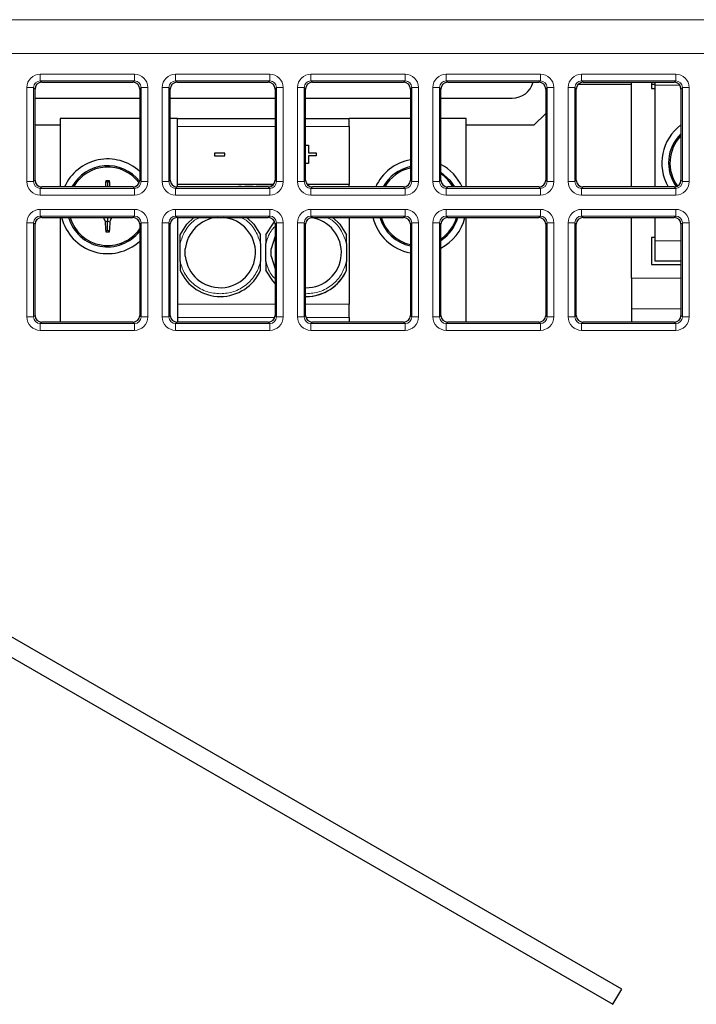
# Model space of a CAD drawing. Header units: millimetres. Extents: x 5 to 418, y 2 to 292.
# Tile 33 of 52: x 98 to 111, y 197 to 215. Entities that reach past the tile are written whole.
import ezdxf

# ---------------------------------------------------------------- set-up
doc = ezdxf.new("R2010")
doc.units = ezdxf.units.MM

msp = doc.modelspace()

# ---------------------------------------------------------------- linework, layer by layer
at = {"color": 7, "linetype": 'Continuous', "lineweight": 18}
for p, q in [((60.4007, 214.8864), (120.8794, 214.8864)), ((120.8794, 214.2615), (60.4007, 214.2615)), ((98.7775, 213.8811), (100.5155, 213.8811)), ((98.7775, 213.7563), (98.7775, 213.8811)), ((100.5155, 213.7563), (100.5155, 213.8811)), ((101.2775, 213.8811), (103.0155, 213.8811)), ((101.2775, 213.7563), (101.2775, 213.8811)), ((103.0155, 213.7563), (103.0155, 213.8811)), ((103.7775, 213.8811), (105.5155, 213.8811)), ((103.7775, 213.7563), (103.7775, 213.8811)), ((105.5155, 213.7563), (105.5155, 213.8811)), ((106.2775, 213.8811), (108.0155, 213.8811)), ((106.2775, 213.7563), (106.2775, 213.8811)), ((108.0155, 213.7563), (108.0155, 213.8811)), ((108.7775, 213.8811), (110.5155, 213.8811)), ((108.7775, 213.7563), (108.7775, 213.8811)), ((110.5155, 213.7563), (110.5155, 213.8811)), ((100.5155, 213.7563), (98.7775, 213.7563)), ((98.7775, 213.7563), (98.8041, 213.7297)), ((100.4889, 213.7297), (100.5155, 213.7563)), ((103.0155, 213.7563), (101.2775, 213.7563)), ((101.2775, 213.7563), (101.3041, 213.7297)), ((102.9889, 213.7297), (103.0155, 213.7563)), ((105.5155, 213.7563), (103.7775, 213.7563)), ((103.7775, 213.7563), (103.8041, 213.7297)), ((105.4889, 213.7297), (105.5155, 213.7563)), ((108.0155, 213.7563), (106.2775, 213.7563)), ((106.2775, 213.7563), (106.3041, 213.7297)), ((107.9889, 213.7297), (108.0155, 213.7563)), ((110.5155, 213.7563), (108.7775, 213.7563)), ((108.7775, 213.7563), (108.8041, 213.7297)), ((110.5922, 213.675), (110.134, 213.675)), ((110.4889, 213.7297), (110.5155, 213.7563)), ((98.5279, 211.8935), (98.5279, 213.6314)), ((98.5279, 213.6314), (98.6527, 213.6314)), ((98.6527, 213.6314), (98.6527, 211.8935)), ((98.6792, 213.6049), (98.6527, 213.6314)), ((100.6403, 213.6314), (100.6137, 213.6049)), ((100.6403, 213.6314), (100.7651, 213.6314)), ((100.6403, 211.8935), (100.6403, 213.6314)), ((100.7651, 213.6314), (100.7651, 211.8935)), ((101.0279, 211.8935), (101.0279, 213.6314)), ((101.0279, 213.6314), (101.1527, 213.6314)), ((101.1527, 213.6314), (101.1527, 211.8935)), ((101.1792, 213.6049), (101.1527, 213.6314)), ((103.1403, 213.6314), (103.1137, 213.6049)), ((103.1403, 211.8935), (103.1403, 213.6314)), ((103.1403, 213.6314), (103.2651, 213.6314)), ((103.2651, 213.6314), (103.2651, 211.8935)), ((103.5279, 211.8935), (103.5279, 213.6314)), ((103.5279, 213.6314), (103.6527, 213.6314)), ((103.6527, 213.6314), (103.6527, 211.8935)), ((103.6792, 213.6049), (103.6527, 213.6314)), ((105.6403, 213.6314), (105.6137, 213.6049)), ((105.6403, 211.8935), (105.6403, 213.6314)), ((105.6403, 213.6314), (105.7651, 213.6314)), ((105.7651, 213.6314), (105.7651, 211.8935)), ((106.0279, 211.8935), (106.0279, 213.6314)), ((106.0279, 213.6314), (106.1527, 213.6314)), ((106.1527, 213.6314), (106.1527, 211.8935)), ((106.1792, 213.6049), (106.1527, 213.6314)), ((108.1403, 213.6314), (108.1137, 213.6049)), ((108.1403, 211.8935), (108.1403, 213.6314)), ((108.1403, 213.6314), (108.2651, 213.6314)), ((108.2651, 213.6314), (108.2651, 211.8935)), ((108.5279, 211.8935), (108.5279, 213.6314)), ((108.5279, 213.6314), (108.6527, 213.6314)), ((108.6527, 213.6314), (108.6527, 211.8935)), ((108.6792, 213.6049), (108.6527, 213.6314)), ((110.6403, 213.6314), (110.6137, 213.6049)), ((110.6403, 211.8935), (110.6403, 213.6314)), ((110.6403, 213.6314), (110.7651, 213.6314)), ((110.7651, 213.6314), (110.7651, 211.8935)), ((101.309, 212.9125), (103.1137, 212.9125)), ((103.6792, 212.9125), (104.484, 212.9125)), ((98.5279, 211.8935), (98.6527, 211.8935)), ((98.6527, 211.8935), (98.6792, 211.92)), ((100.6137, 211.92), (100.6403, 211.8935)), ((100.6403, 211.8935), (100.7651, 211.8935)), ((101.0279, 211.8935), (101.1527, 211.8935)), ((101.1527, 211.8935), (101.1792, 211.92)), ((102.5502, 211.84), (102.5502, 211.8375)), ((103.1137, 211.92), (103.1403, 211.8935)), ((103.1403, 211.8935), (103.2651, 211.8935)), ((103.5279, 211.8935), (103.6527, 211.8935)), ((103.6527, 211.8935), (103.6792, 211.92)), ((105.6137, 211.92), (105.6403, 211.8935)), ((105.6403, 211.8935), (105.7651, 211.8935)), ((106.0279, 211.8935), (106.1527, 211.8935)), ((106.1527, 211.8935), (106.1792, 211.92)), ((108.1137, 211.92), (108.1403, 211.8935)), ((108.1403, 211.8935), (108.2651, 211.8935)), ((108.5279, 211.8935), (108.6527, 211.8935)), ((108.6527, 211.8935), (108.6792, 211.92)), ((110.6137, 211.92), (110.6403, 211.8935)), ((110.6403, 211.8935), (110.7651, 211.8935)), ((98.8041, 211.7952), (98.7775, 211.7687)), ((98.7775, 211.6438), (98.7775, 211.7687)), ((98.7775, 211.7687), (100.5155, 211.7687)), ((100.5155, 211.7687), (100.4889, 211.7952)), ((100.5155, 211.6438), (100.5155, 211.7687)), ((101.3041, 211.7952), (101.2775, 211.7687)), ((101.2775, 211.6438), (101.2775, 211.7687)), ((101.2775, 211.7687), (103.0155, 211.7687)), ((103.0155, 211.7687), (102.9889, 211.7952)), ((103.0155, 211.6438), (103.0155, 211.7687)), ((103.8041, 211.7952), (103.7775, 211.7687)), ((103.7775, 211.6438), (103.7775, 211.7687)), ((103.7775, 211.7687), (105.5155, 211.7687)), ((105.5155, 211.7687), (105.4889, 211.7952)), ((105.5155, 211.6438), (105.5155, 211.7687)), ((106.3041, 211.7952), (106.2775, 211.7687)), ((106.2775, 211.6438), (106.2775, 211.7687)), ((106.2775, 211.7687), (108.0155, 211.7687)), ((108.0155, 211.7687), (107.9889, 211.7952)), ((108.0155, 211.6438), (108.0155, 211.7687)), ((108.8041, 211.7952), (108.7775, 211.7687)), ((108.7775, 211.6438), (108.7775, 211.7687)), ((108.7775, 211.7687), (110.5155, 211.7687)), ((110.5155, 211.7687), (110.4889, 211.7952)), ((110.5155, 211.6438), (110.5155, 211.7687)), ((100.5155, 211.6438), (98.7775, 211.6438)), ((103.0155, 211.6438), (101.2775, 211.6438)), ((105.5155, 211.6438), (103.7775, 211.6438)), ((108.0155, 211.6438), (106.2775, 211.6438)), ((110.5155, 211.6438), (108.7775, 211.6438)), ((98.7775, 211.3811), (100.5155, 211.3811)), ((98.7775, 211.3811), (98.7775, 211.2563)), ((100.5155, 211.3811), (100.5155, 211.2563)), ((101.2775, 211.3811), (103.0155, 211.3811)), ((101.2775, 211.3811), (101.2775, 211.2563)), ((103.0155, 211.3811), (103.0155, 211.2563)), ((103.7775, 211.3811), (105.5155, 211.3811)), ((103.7775, 211.3811), (103.7775, 211.2563)), ((105.5155, 211.3811), (105.5155, 211.2563)), ((106.2775, 211.3811), (108.0155, 211.3811)), ((106.2775, 211.3811), (106.2775, 211.2563)), ((108.0155, 211.3811), (108.0155, 211.2563)), ((108.7775, 211.3811), (110.5155, 211.3811)), ((108.7775, 211.3811), (108.7775, 211.2563)), ((110.5155, 211.3811), (110.5155, 211.2563)), ((98.5279, 209.3935), (98.5279, 211.1314)), ((98.5279, 211.1314), (98.6527, 211.1314)), ((98.6527, 211.1314), (98.6527, 209.3935)), ((98.6792, 211.1049), (98.6527, 211.1314)), ((100.5155, 211.2563), (98.7775, 211.2563)), ((98.7775, 211.2563), (98.8041, 211.2297)), ((100.4889, 211.2297), (100.5155, 211.2563)), ((100.6403, 211.1314), (100.6137, 211.1049)), ((100.6403, 209.3935), (100.6403, 211.1314)), ((100.6403, 211.1314), (100.7651, 211.1314)), ((100.7651, 211.1314), (100.7651, 209.3935)), ((101.0279, 209.3935), (101.0279, 211.1314)), ((101.0279, 211.1314), (101.1527, 211.1314)), ((101.1527, 211.1314), (101.1527, 209.3935)), ((101.1792, 211.1049), (101.1527, 211.1314)), ((103.0155, 211.2563), (101.2775, 211.2563)), ((101.2775, 211.2563), (101.3041, 211.2297)), ((102.9889, 211.2297), (103.0155, 211.2563)), ((103.1403, 211.1314), (103.1137, 211.1049)), ((103.1403, 211.1314), (103.2651, 211.1314)), ((103.1403, 209.3935), (103.1403, 211.1314)), ((103.2651, 211.1314), (103.2651, 209.3935)), ((103.5279, 209.3935), (103.5279, 211.1314)), ((103.5279, 211.1314), (103.6527, 211.1314)), ((103.6527, 211.1314), (103.6527, 209.3935)), ((103.6792, 211.1049), (103.6527, 211.1314)), ((105.5155, 211.2563), (103.7775, 211.2563)), ((103.7775, 211.2563), (103.8041, 211.2297)), ((105.4889, 211.2297), (105.5155, 211.2563)), ((105.6403, 211.1314), (105.6137, 211.1049)), ((105.6403, 211.1314), (105.7651, 211.1314)), ((105.6403, 209.3935), (105.6403, 211.1314)), ((105.7651, 211.1314), (105.7651, 209.3935)), ((106.0279, 209.3935), (106.0279, 211.1314)), ((106.0279, 211.1314), (106.1527, 211.1314)), ((106.1527, 211.1314), (106.1527, 209.3935)), ((106.1792, 211.1049), (106.1527, 211.1314)), ((108.0155, 211.2563), (106.2775, 211.2563)), ((106.2775, 211.2563), (106.3041, 211.2297)), ((107.9889, 211.2297), (108.0155, 211.2563)), ((108.1403, 211.1314), (108.1137, 211.1049)), ((108.1403, 211.1314), (108.2651, 211.1314)), ((108.1403, 209.3935), (108.1403, 211.1314)), ((108.2651, 211.1314), (108.2651, 209.3935)), ((108.5279, 209.3935), (108.5279, 211.1314)), ((108.5279, 211.1314), (108.6527, 211.1314)), ((108.6527, 211.1314), (108.6527, 209.3935)), ((108.6792, 211.1049), (108.6527, 211.1314)), ((110.5155, 211.2563), (108.7775, 211.2563)), ((108.7775, 211.2563), (108.8041, 211.2297)), ((110.4889, 211.2297), (110.5155, 211.2563)), ((110.6403, 211.1314), (110.6137, 211.1049)), ((110.6403, 211.1314), (110.7651, 211.1314)), ((110.6403, 209.3935), (110.6403, 211.1314)), ((110.7651, 211.1314), (110.7651, 209.3935)), ((110.134, 210.8), (110.6137, 210.8)), ((109.6965, 210.1096), (110.6137, 210.1096)), ((101.309, 209.6281), (103.1137, 209.6281)), ((103.6792, 209.6281), (104.484, 209.6281)), ((109.6965, 209.5431), (110.6137, 209.5431)), ((98.5279, 209.3935), (98.6527, 209.3935)), ((98.6527, 209.3935), (98.6792, 209.42)), ((98.8041, 209.2952), (98.7775, 209.2687)), ((100.5155, 209.2687), (100.4889, 209.2952)), ((100.6137, 209.42), (100.6403, 209.3935)), ((100.6403, 209.3935), (100.7651, 209.3935)), ((101.0279, 209.3935), (101.1527, 209.3935)), ((101.1527, 209.3935), (101.1792, 209.42)), ((101.3041, 209.2952), (101.2775, 209.2687)), ((103.1071, 209.38), (101.309, 209.38)), ((103.0155, 209.2687), (102.9889, 209.2952)), ((103.1137, 209.42), (103.1403, 209.3935)), ((103.1403, 209.3935), (103.2651, 209.3935)), ((103.5279, 209.3935), (103.6527, 209.3935)), ((103.6527, 209.3935), (103.6792, 209.42)), ((104.484, 209.38), (103.6858, 209.38)), ((103.8041, 209.2952), (103.7775, 209.2687)), ((105.5155, 209.2687), (105.4889, 209.2952)), ((105.6137, 209.42), (105.6403, 209.3935)), ((105.6403, 209.3935), (105.7651, 209.3935)), ((106.0279, 209.3935), (106.1527, 209.3935)), ((106.1527, 209.3935), (106.1792, 209.42)), ((106.3041, 209.2952), (106.2775, 209.2687)), ((108.0155, 209.2687), (107.9889, 209.2952)), ((108.1137, 209.42), (108.1403, 209.3935)), ((108.1403, 209.3935), (108.2651, 209.3935)), ((108.5279, 209.3935), (108.6527, 209.3935)), ((108.6527, 209.3935), (108.6792, 209.42)), ((108.8041, 209.2952), (108.7775, 209.2687)), ((110.5155, 209.2687), (110.4889, 209.2952)), ((110.6137, 209.42), (110.6403, 209.3935)), ((110.6403, 209.3935), (110.7651, 209.3935)), ((98.7775, 209.2687), (98.7775, 209.1438)), ((98.7775, 209.2687), (100.5155, 209.2687)), ((100.5155, 209.1438), (98.7775, 209.1438)), ((100.5155, 209.2687), (100.5155, 209.1438)), ((101.2775, 209.2687), (101.2775, 209.1438)), ((101.2775, 209.2687), (103.0155, 209.2687)), ((103.0155, 209.1438), (101.2775, 209.1438)), ((103.0155, 209.2687), (103.0155, 209.1438)), ((103.7775, 209.2687), (103.7775, 209.1438)), ((103.7775, 209.2687), (105.5155, 209.2687)), ((105.5155, 209.1438), (103.7775, 209.1438)), ((105.5155, 209.2687), (105.5155, 209.1438)), ((106.2775, 209.2687), (106.2775, 209.1438)), ((106.2775, 209.2687), (108.0155, 209.2687)), ((108.0155, 209.1438), (106.2775, 209.1438)), ((108.0155, 209.2687), (108.0155, 209.1438)), ((108.7775, 209.2687), (110.5155, 209.2687)), ((108.7775, 209.2687), (108.7775, 209.1438)), ((110.5155, 209.1438), (108.7775, 209.1438)), ((110.5155, 209.2687), (110.5155, 209.1438))]:
    msp.add_line(p, q, dxfattribs=at)
at = {"color": 7, "linetype": 'Continuous', "lineweight": 25}
for p, q in [((98.8041, 213.7297), (100.4889, 213.7297)), ((101.3041, 213.7297), (102.9889, 213.7297)), ((103.8041, 213.7297), (105.4889, 213.7297)), ((106.3041, 213.7297), (107.9889, 213.7297)), ((109.6965, 213.6875), (108.7104, 213.6875)), ((108.8041, 213.7297), (110.4889, 213.7297)), ((109.6965, 211.7952), (109.6965, 213.7297)), ((110.0715, 213.7297), (110.0715, 213.6125)), ((110.134, 213.6875), (110.0715, 213.6875)), ((110.134, 213.675), (110.134, 213.7297)), ((110.134, 211.7952), (110.134, 213.675)), ((98.6792, 211.92), (98.6792, 213.6049)), ((100.6137, 213.6049), (100.6137, 211.92)), ((101.1792, 211.92), (101.1792, 213.6049)), ((103.1137, 213.6049), (103.1137, 211.92)), ((103.6792, 211.92), (103.6792, 213.6049)), ((105.6137, 213.6049), (105.6137, 211.92)), ((106.1792, 211.92), (106.1792, 213.6049)), ((108.1137, 213.6049), (108.1137, 211.92)), ((108.6792, 211.92), (108.6792, 213.6049)), ((110.0715, 213.6125), (110.134, 213.6125)), ((110.6137, 213.6049), (110.6137, 211.92)), ((98.6792, 213.4375), (100.6137, 213.4375)), ((101.1792, 213.4375), (103.1137, 213.4375)), ((103.6792, 213.4375), (105.6137, 213.4375)), ((106.1792, 213.4375), (107.4965, 213.4375)), ((108.1137, 213.1547), (107.8965, 212.9375)), ((99.1465, 212.9375), (98.6792, 212.9375)), ((100.6137, 213.0625), (99.1465, 213.0625)), ((99.1465, 213.0625), (99.1465, 211.7952)), ((101.309, 213.0625), (101.1792, 213.0625)), ((101.309, 213.0625), (103.1137, 213.0625)), ((101.309, 212.9125), (101.309, 213.0625)), ((103.6792, 213.0625), (104.484, 213.0625)), ((104.484, 212.9125), (104.484, 213.0625)), ((105.6137, 213.0625), (104.484, 213.0625)), ((106.6465, 213.0625), (106.1792, 213.0625)), ((106.6465, 211.7952), (106.6465, 213.0625)), ((107.8965, 212.9375), (106.6465, 212.9375)), ((101.309, 211.8375), (101.309, 212.9125)), ((104.484, 212.9125), (104.484, 211.8375)), ((103.6792, 212.5691), (103.7307, 212.5691)), ((103.7307, 212.5691), (103.7307, 212.4278)), ((101.9972, 212.4216), (101.9972, 212.3716)), ((102.1857, 212.4216), (101.9972, 212.4216)), ((102.1857, 212.3716), (102.1857, 212.4216)), ((103.7307, 212.4278), (103.8721, 212.4278)), ((103.8721, 212.4278), (103.8721, 212.3672)), ((101.9972, 212.3716), (102.1857, 212.3716)), ((103.7307, 212.2259), (103.6792, 212.2259)), ((103.7307, 212.3672), (103.7307, 212.2259)), ((103.8721, 212.3672), (103.7307, 212.3672)), ((100.0215, 211.875), (99.9863, 211.9101)), ((100.0215, 211.875), (100.0566, 211.9101)), ((100.0215, 211.875), (100.0215, 211.7952)), ((103.0826, 211.8375), (101.309, 211.8375)), ((101.309, 211.7952), (101.309, 211.8375)), ((102.4402, 211.84), (102.4402, 211.8375)), ((102.4402, 211.84), (102.4926, 211.84)), ((102.4926, 211.84), (102.4926, 211.8375)), ((102.5502, 211.84), (102.6502, 211.84)), ((102.6502, 211.84), (102.6502, 211.8375)), ((102.6502, 211.84), (102.7121, 211.84)), ((102.7121, 211.84), (102.7121, 211.8375)), ((102.7661, 211.84), (102.7661, 211.8375)), ((102.7661, 211.84), (102.8832, 211.84)), ((102.8832, 211.84), (102.8832, 211.8375)), ((102.8832, 211.84), (102.9542, 211.84)), ((102.9542, 211.84), (102.9542, 211.8375)), ((102.9542, 211.84), (103.0713, 211.84)), ((103.0713, 211.84), (103.0713, 211.8375)), ((104.484, 211.8375), (103.7104, 211.8375)), ((104.484, 211.7952), (104.484, 211.8375)), ((100.4889, 211.7952), (98.8041, 211.7952)), ((102.9889, 211.7952), (101.3041, 211.7952)), ((105.4889, 211.7952), (103.8041, 211.7952)), ((107.9889, 211.7952), (106.3041, 211.7952)), ((110.4889, 211.7952), (108.8041, 211.7952)), ((98.8041, 211.2297), (100.4889, 211.2297)), ((99.1465, 211.2297), (99.1465, 209.2952)), ((100.0215, 211.1595), (99.9732, 211.1525)), ((100.0215, 211.2297), (100.0215, 211.1595)), ((100.0215, 211.1595), (100.0697, 211.1525)), ((100.0215, 211), (100.0215, 211.1595)), ((101.3041, 211.2297), (102.9889, 211.2297)), ((101.309, 211.2297), (101.309, 209.6281)), ((103.8041, 211.2297), (105.4889, 211.2297)), ((104.484, 211.2297), (104.484, 209.6281)), ((106.3041, 211.2297), (107.9889, 211.2297)), ((106.6465, 209.2952), (106.6465, 211.2297)), ((108.8041, 211.2297), (110.4889, 211.2297)), ((109.6965, 210.1096), (109.6965, 211.2297)), ((110.134, 210.8), (110.134, 211.2297)), ((98.6792, 209.42), (98.6792, 211.1049)), ((100.0215, 211), (99.9863, 210.9648)), ((100.0215, 211), (100.0566, 210.9648)), ((100.6137, 211.1049), (100.6137, 209.42)), ((101.1792, 209.42), (101.1792, 211.1049)), ((103.1137, 211.1049), (103.1137, 209.42)), ((103.6792, 209.42), (103.6792, 211.1049)), ((105.6137, 211.1049), (105.6137, 209.42)), ((106.1792, 209.42), (106.1792, 211.1049)), ((108.1137, 211.1049), (108.1137, 209.42)), ((108.6792, 209.42), (108.6792, 211.1049)), ((110.6137, 211.1049), (110.6137, 209.42)), ((101.359, 210.4144), (101.359, 210.7505)), ((102.8465, 210.7505), (102.8465, 210.4144)), ((102.9465, 210.4144), (102.9465, 210.7505)), ((103.1137, 210.8827), (103.0438, 210.6501)), ((104.434, 210.7505), (104.434, 210.4144)), ((110.134, 210.8625), (110.0715, 210.8625)), ((110.0715, 210.8625), (110.0715, 210.3625)), ((110.134, 210.425), (110.134, 210.8)), ((101.4563, 210.5148), (101.4563, 210.6501)), ((103.0438, 210.5148), (103.0438, 210.6501)), ((103.0438, 210.5148), (103.1137, 210.2822)), ((110.6137, 210.425), (110.134, 210.425)), ((110.0715, 210.3625), (110.6137, 210.3625)), ((109.6965, 210.1096), (109.6965, 209.5431)), ((101.309, 209.6281), (101.309, 209.38)), ((104.484, 209.38), (104.484, 209.6281)), ((109.6965, 209.5431), (109.6965, 209.2952)), ((100.4889, 209.2952), (98.8041, 209.2952)), ((102.9889, 209.2952), (101.3041, 209.2952)), ((101.309, 209.38), (101.309, 209.2952)), ((105.4889, 209.2952), (103.8041, 209.2952)), ((104.484, 209.38), (104.484, 209.2952)), ((107.9889, 209.2952), (106.3041, 209.2952)), ((110.4889, 209.2952), (108.8041, 209.2952)), ((109.52, 196.9689), (90.5652, 207.9125)), ((90.4027, 207.631), (109.3575, 196.6875)), ((109.3575, 196.6875), (109.52, 196.9689))]:
    msp.add_line(p, q, dxfattribs=at)
at = {"color": 7, "linetype": 'Continuous', "lineweight": 25, "flags": 128}
for points in [[(106.1792, 212.0669), (106.346, 211.9196), (106.4307, 211.7952)], [(101.359, 210.9096), (101.4831, 211.108), (101.6116, 211.2297)], [(101.359, 210.9096), (101.4831, 211.108), (101.6116, 211.2297)], [(102.5939, 211.2297), (102.7224, 211.108), (102.8465, 210.9096)], [(102.5939, 211.2297), (102.7224, 211.108), (102.8465, 210.9096)], [(102.9465, 210.9096), (103.0706, 211.108), (103.1063, 211.1474)], [(102.9465, 210.9096), (103.0706, 211.108), (103.1063, 211.1474)], [(104.1814, 211.2297), (104.3099, 211.108), (104.434, 210.9096)], [(104.1814, 211.2297), (104.3099, 211.108), (104.434, 210.9096)], [(103.1137, 210.0099), (103.0706, 210.0569), (102.9465, 210.2554)], [(103.1137, 210.0099), (103.0706, 210.0569), (102.9465, 210.2554)]]:
    msp.add_lwpolyline(points, dxfattribs=at)
at = {"color": 7, "linetype": 'Continuous', "lineweight": 25}
for centre, radius, start, end in [((107.4965, 213.8375), 0.4, 270, 344.3722), ((111.134, 212.2375), 0.875, 126.48248, 210.35944), ((111.134, 212.2375), 0.75, 133.92158, 215.64502), ((111.134, 212.2375), 0.725, 135.8561, 216.1086), ((100.0215, 211.4375), 0.875, 47.4019, 155.86659), ((105.7715, 211.4375), 0.875, 100.38673, 155.86659), ((105.7715, 211.4375), 0.875, 24.13341, 62.22468), ((100.0215, 211.4375), 0.75, 38.05217, 151.50993), ((100.0215, 211.4375), 0.725, 36.63088, 150.43208), ((105.7715, 211.4375), 0.75, 102.14227, 151.50993), ((105.7715, 211.4375), 0.725, 102.56769, 150.43208), ((105.7715, 211.4375), 0.725, 29.56792, 55.77664), ((104.9733, 211.4685), 5.0065, 174.93933, 176.25808), ((100.0215, 206.1436), 5.7666, 89.65081, 90.34919), ((95.0773, 211.4691), 4.9988, 3.74091, 5.06168), ((100.0215, 211.4375), 0.875, 193.73515, 312.5981), ((100.0215, 211.4375), 0.75, 196.08162, 322.15377), ((100.0215, 211.4375), 0.725, 196.65203, 324.77466), ((105.1842, 212.9723), 5.5196, 198.40335, 199.25022), ((105.0667, 211.4138), 5.1002, 182.9366, 185.05019), ((94.9763, 211.4138), 5.1002, 354.94981, 357.0634), ((94.8588, 212.9723), 5.5196, 340.74978, 341.59665), ((102.1027, 210.5825), 0.65, 185.9739, 84.72303), ((102.1027, 210.5825), 0.65, 95.27697, 174.0261), ((103.6902, 210.5825), 0.65, 269.03076, 82.3535), ((105.7715, 211.4375), 0.875, 193.73515, 259.61327), ((105.7715, 211.4375), 0.75, 196.08162, 257.85773), ((105.7715, 211.4375), 0.725, 196.65203, 257.43231), ((105.7715, 211.4375), 0.725, 304.22336, 343.34797), ((105.7715, 211.4375), 0.75, 302.93404, 343.91838), ((105.7715, 211.4375), 0.875, 297.77532, 346.26485), ((100.0215, 216.7313), 5.7666, 269.65081, 270.34919), ((102.1027, 210.5825), 0.8125, 203.73959, 336.26041), ((103.6902, 210.5825), 0.8125, 269.22462, 336.26041), ((103.6902, 210.5825), 0.8125, 270, 336.26041)]:
    msp.add_arc(centre, radius, start, end, dxfattribs=at)
at = {"color": 7, "linetype": 'Continuous', "lineweight": 18}
for centre, major_axis, ratio, start_param, end_param in [((98.7782, 213.6307), (0.1773, -0.1773), 0.9972647, 2.357564, 3.9256213), ((100.5148, 213.6307), (-0.1773, -0.1773), 0.9972647, 2.357564, 3.9256213), ((101.2782, 213.6307), (0.1773, -0.1773), 0.9972647, 2.357564, 3.9256213), ((103.0148, 213.6307), (-0.1773, -0.1773), 0.9972647, 2.357564, 3.9256213), ((103.7782, 213.6307), (0.1773, -0.1773), 0.9972647, 2.357564, 3.9256213), ((105.5148, 213.6307), (-0.1773, -0.1773), 0.9972647, 2.357564, 3.9256213), ((106.2782, 213.6307), (0.1773, -0.1773), 0.9972647, 2.357564, 3.9256213), ((108.0148, 213.6307), (-0.1773, -0.1773), 0.9972647, 2.357564, 3.9256213), ((108.7782, 213.6307), (0.1773, -0.1773), 0.9972647, 2.357564, 3.9256213), ((110.5148, 213.6307), (-0.1773, -0.1773), 0.9972647, 2.357564, 3.9256213), ((98.7782, 213.6307), (-0.0891, 0.0891), 0.9918461, 5.4991567, 7.0672139), ((100.5148, 213.6307), (0.0891, 0.0891), 0.9918461, 5.4991567, 7.0672139), ((101.2782, 213.6307), (-0.0891, 0.0891), 0.9918461, 5.4991567, 7.0672139), ((103.0148, 213.6307), (0.0891, 0.0891), 0.9918461, 5.4991567, 7.0672139), ((103.7782, 213.6307), (-0.0891, 0.0891), 0.9918461, 5.4991567, 7.0672139), ((105.5148, 213.6307), (0.0891, 0.0891), 0.9918461, 5.4991567, 7.0672139), ((106.2782, 213.6307), (-0.0891, 0.0891), 0.9918461, 5.4991567, 7.0672139), ((108.0148, 213.6307), (0.0891, 0.0891), 0.9918461, 5.4991567, 7.0672139), ((108.7782, 213.6307), (-0.0891, 0.0891), 0.9918461, 5.4991567, 7.0672139), ((110.5148, 213.6307), (0.0891, 0.0891), 0.9918461, 5.4991567, 7.0672139), ((98.7782, 211.8942), (0.1773, 0.1773), 0.9972647, 2.357564, 3.9256213), ((98.7782, 211.8942), (0.0891, 0.0891), 0.9918461, 2.357564, 3.9256213), ((100.5148, 211.8942), (-0.1773, 0.1773), 0.9972647, 2.357564, 3.9256213), ((100.5148, 211.8942), (-0.0891, 0.0891), 0.9918461, 2.357564, 3.9256213), ((101.2782, 211.8942), (0.1773, 0.1773), 0.9972647, 2.357564, 3.9256213), ((101.2782, 211.8942), (0.0891, 0.0891), 0.9918461, 2.357564, 3.9256213), ((103.0148, 211.8942), (-0.1773, 0.1773), 0.9972647, 2.357564, 3.9256213), ((103.0148, 211.8942), (-0.0891, 0.0891), 0.9918461, 2.357564, 3.9256213), ((103.7782, 211.8942), (0.1773, 0.1773), 0.9972647, 2.357564, 3.9256213), ((103.7782, 211.8942), (0.0891, 0.0891), 0.9918461, 2.357564, 3.9256213), ((105.5148, 211.8942), (-0.1773, 0.1773), 0.9972647, 2.357564, 3.9256213), ((105.5148, 211.8942), (-0.0891, 0.0891), 0.9918461, 2.357564, 3.9256213), ((106.2782, 211.8942), (0.1773, 0.1773), 0.9972647, 2.357564, 3.9256213), ((106.2782, 211.8942), (0.0891, 0.0891), 0.9918461, 2.357564, 3.9256213), ((108.0148, 211.8942), (-0.1773, 0.1773), 0.9972647, 2.357564, 3.9256213), ((108.0148, 211.8942), (-0.0891, 0.0891), 0.9918461, 2.357564, 3.9256213), ((108.7782, 211.8942), (0.1773, 0.1773), 0.9972647, 2.357564, 3.9256213), ((108.7782, 211.8942), (0.0891, 0.0891), 0.9918461, 2.357564, 3.9256213), ((110.5148, 211.8942), (-0.1773, 0.1773), 0.9972647, 2.357564, 3.9256213), ((110.5148, 211.8942), (-0.0891, 0.0891), 0.9918461, 2.357564, 3.9256213), ((98.7782, 211.1307), (0.1773, -0.1773), 0.9972647, 2.357564, 3.9256213), ((100.5148, 211.1307), (-0.1773, -0.1773), 0.9972647, 2.357564, 3.9256213), ((101.2782, 211.1307), (0.1773, -0.1773), 0.9972647, 2.357564, 3.9256213), ((103.0148, 211.1307), (-0.1773, -0.1773), 0.9972647, 2.357564, 3.9256213), ((103.7782, 211.1307), (0.1773, -0.1773), 0.9972647, 2.357564, 3.9256213), ((105.5148, 211.1307), (-0.1773, -0.1773), 0.9972647, 2.357564, 3.9256213), ((106.2782, 211.1307), (0.1773, -0.1773), 0.9972647, 2.357564, 3.9256213), ((108.0148, 211.1307), (-0.1773, -0.1773), 0.9972647, 2.357564, 3.9256213), ((108.7782, 211.1307), (0.1773, -0.1773), 0.9972647, 2.357564, 3.9256213), ((110.5148, 211.1307), (-0.1773, -0.1773), 0.9972647, 2.357564, 3.9256213), ((98.7782, 211.1307), (-0.0891, 0.0891), 0.9918461, 5.4991567, 7.0672139), ((100.5148, 211.1307), (0.0891, 0.0891), 0.9918461, 5.4991567, 7.0672139), ((101.2782, 211.1307), (-0.0891, 0.0891), 0.9918461, 5.4991567, 7.0672139), ((103.0148, 211.1307), (0.0891, 0.0891), 0.9918461, 5.4991567, 7.0672139), ((103.7782, 211.1307), (-0.0891, 0.0891), 0.9918461, 5.4991567, 7.0672139), ((105.5148, 211.1307), (0.0891, 0.0891), 0.9918461, 5.4991567, 7.0672139), ((106.2782, 211.1307), (-0.0891, 0.0891), 0.9918461, 5.4991567, 7.0672139), ((108.0148, 211.1307), (0.0891, 0.0891), 0.9918461, 5.4991567, 7.0672139), ((108.7782, 211.1307), (-0.0891, 0.0891), 0.9918461, 5.4991567, 7.0672139), ((110.5148, 211.1307), (0.0891, 0.0891), 0.9918461, 5.4991567, 7.0672139), ((98.7782, 209.3942), (0.1773, 0.1773), 0.9972647, 2.357564, 3.9256213), ((98.7782, 209.3942), (0.0891, 0.0891), 0.9918461, 2.357564, 3.9256213), ((100.5148, 209.3942), (-0.1773, 0.1773), 0.9972647, 2.357564, 3.9256213), ((100.5148, 209.3942), (-0.0891, 0.0891), 0.9918461, 2.357564, 3.9256213), ((101.2782, 209.3942), (0.1773, 0.1773), 0.9972647, 2.357564, 3.9256213), ((101.2782, 209.3942), (0.0891, 0.0891), 0.9918461, 2.357564, 3.9256213), ((103.0148, 209.3942), (-0.1773, 0.1773), 0.9972647, 2.357564, 3.9256213), ((103.0148, 209.3942), (-0.0891, 0.0891), 0.9918461, 2.357564, 3.9256213), ((103.7782, 209.3942), (0.1773, 0.1773), 0.9972647, 2.357564, 3.9256213), ((103.7782, 209.3942), (0.0891, 0.0891), 0.9918461, 2.357564, 3.9256213), ((105.5148, 209.3942), (-0.1773, 0.1773), 0.9972647, 2.357564, 3.9256213), ((105.5148, 209.3942), (-0.0891, 0.0891), 0.9918461, 2.357564, 3.9256213), ((106.2782, 209.3942), (0.1773, 0.1773), 0.9972647, 2.357564, 3.9256213), ((106.2782, 209.3942), (0.0891, 0.0891), 0.9918461, 2.357564, 3.9256213), ((108.0148, 209.3942), (-0.1773, 0.1773), 0.9972647, 2.357564, 3.9256213), ((108.0148, 209.3942), (-0.0891, 0.0891), 0.9918461, 2.357564, 3.9256213), ((108.7782, 209.3942), (0.1773, 0.1773), 0.9972647, 2.357564, 3.9256213), ((108.7782, 209.3942), (0.0891, 0.0891), 0.9918461, 2.357564, 3.9256213), ((110.5148, 209.3942), (-0.1773, 0.1773), 0.9972647, 2.357564, 3.9256213), ((110.5148, 209.3942), (-0.0891, 0.0891), 0.9918461, 2.357564, 3.9256213)]:
    msp.add_ellipse(centre, major_axis=major_axis, ratio=ratio, start_param=start_param, end_param=end_param, dxfattribs=at)
at = {"color": 7, "linetype": 'Continuous', "lineweight": 25}
for centre, major_axis in [((98.8044, 213.6045), (0.0886, -0.0886)), ((100.4886, 213.6045), (-0.0886, -0.0886)), ((101.3044, 213.6045), (0.0886, -0.0886)), ((102.9886, 213.6045), (-0.0886, -0.0886)), ((103.8044, 213.6045), (0.0886, -0.0886)), ((105.4886, 213.6045), (-0.0886, -0.0886)), ((106.3044, 213.6045), (0.0886, -0.0886)), ((107.9886, 213.6045), (-0.0886, -0.0886)), ((108.8044, 213.6045), (0.0886, -0.0886)), ((110.4886, 213.6045), (-0.0886, -0.0886)), ((98.8044, 211.9204), (0.0886, 0.0886)), ((100.4886, 211.9204), (-0.0886, 0.0886)), ((101.3044, 211.9204), (0.0886, 0.0886)), ((102.9886, 211.9204), (-0.0886, 0.0886)), ((103.8044, 211.9204), (0.0886, 0.0886)), ((105.4886, 211.9204), (-0.0886, 0.0886)), ((106.3044, 211.9204), (0.0886, 0.0886)), ((107.9886, 211.9204), (-0.0886, 0.0886)), ((108.8044, 211.9204), (0.0886, 0.0886)), ((110.4886, 211.9204), (-0.0886, 0.0886)), ((98.8044, 211.1045), (0.0886, -0.0886)), ((100.4886, 211.1045), (-0.0886, -0.0886)), ((101.3044, 211.1045), (0.0886, -0.0886)), ((102.9886, 211.1045), (-0.0886, -0.0886)), ((103.8044, 211.1045), (0.0886, -0.0886)), ((105.4886, 211.1045), (-0.0886, -0.0886)), ((106.3044, 211.1045), (0.0886, -0.0886)), ((107.9886, 211.1045), (-0.0886, -0.0886)), ((108.8044, 211.1045), (0.0886, -0.0886)), ((110.4886, 211.1045), (-0.0886, -0.0886)), ((98.8044, 209.4204), (0.0886, 0.0886)), ((100.4886, 209.4204), (-0.0886, 0.0886)), ((101.3044, 209.4204), (0.0886, 0.0886)), ((102.9886, 209.4204), (-0.0886, 0.0886)), ((103.8044, 209.4204), (0.0886, 0.0886)), ((105.4886, 209.4204), (-0.0886, 0.0886)), ((106.3044, 209.4204), (0.0886, 0.0886)), ((107.9886, 209.4204), (-0.0886, 0.0886)), ((108.8044, 209.4204), (0.0886, 0.0886)), ((110.4886, 209.4204), (-0.0886, 0.0886))]:
    msp.add_ellipse(centre, major_axis=major_axis, ratio=0.9972647, start_param=2.357564, end_param=3.9256213, dxfattribs=at)
at = {"color": 7, "linetype": 'Continuous', "lineweight": 18}
for points, knots in [([(101.359, 210.7505), (101.3855, 210.829), (101.4402, 210.9907), (101.5775, 211.1589), (101.6887, 211.2138), (101.721, 211.2297)], [0, 0, 0, 0, 0.4012224, 0.8263796, 1, 1, 1, 1]), ([(101.359, 210.7505), (101.3855, 210.829), (101.4402, 210.9907), (101.5775, 211.1589), (101.6887, 211.2138), (101.721, 211.2297)], [0, 0, 0, 0, 0.4012224, 0.8263796, 1, 1, 1, 1]), ([(102.4845, 211.2297), (102.5167, 211.2138), (102.628, 211.1589), (102.7653, 210.9907), (102.8199, 210.829), (102.8465, 210.7505)], [0, 0, 0, 0, 0.1736204, 0.5987776, 1, 1, 1, 1]), ([(102.4845, 211.2297), (102.5167, 211.2138), (102.628, 211.1589), (102.7653, 210.9907), (102.8199, 210.829), (102.8465, 210.7505)], [0, 0, 0, 0, 0.1736204, 0.5987776, 1, 1, 1, 1]), ([(104.072, 211.2297), (104.1042, 211.2138), (104.2155, 211.1589), (104.3528, 210.9907), (104.4074, 210.829), (104.434, 210.7505)], [0, 0, 0, 0, 0.1736204, 0.5987776, 1, 1, 1, 1]), ([(104.072, 211.2297), (104.1042, 211.2138), (104.2155, 211.1589), (104.3528, 210.9907), (104.4074, 210.829), (104.434, 210.7505)], [0, 0, 0, 0, 0.1736204, 0.5987776, 1, 1, 1, 1]), ([(102.9465, 210.7505), (102.9695, 210.8323), (103.0028, 210.9508), (103.0875, 211.0374), (103.1137, 211.0643)], [0, 0, 0, 0, 0.69032189, 1, 1, 1, 1]), ([(102.9465, 210.7505), (102.9695, 210.8323), (103.0028, 210.9508), (103.0875, 211.0374), (103.1137, 211.0643)], [0, 0, 0, 0, 0.6903219, 1, 1, 1, 1]), ([(102.1027, 209.82), (102.0195, 209.8279), (101.848, 209.8443), (101.6181, 209.9761), (101.4388, 210.1713), (101.3851, 210.335), (101.359, 210.4144)], [0, 0, 0, 0, 0.2427591, 0.5, 0.7572409, 1, 1, 1, 1]), ([(102.1027, 209.82), (102.0195, 209.8279), (101.848, 209.8443), (101.6181, 209.9761), (101.4388, 210.1713), (101.3851, 210.335), (101.359, 210.4144)], [0, 0, 0, 0, 0.2427591, 0.5, 0.7572409, 1, 1, 1, 1]), ([(102.8465, 210.4144), (102.8204, 210.335), (102.7667, 210.1713), (102.5874, 209.9761), (102.3575, 209.8443), (102.186, 209.8279), (102.1027, 209.82)], [0, 0, 0, 0, 0.2427591, 0.5, 0.7572409, 1, 1, 1, 1]), ([(102.8465, 210.4144), (102.8204, 210.335), (102.7667, 210.1713), (102.5874, 209.9761), (102.3575, 209.8443), (102.186, 209.8279), (102.1027, 209.82)], [0, 0, 0, 0, 0.2427591, 0.5, 0.7572409, 1, 1, 1, 1]), ([(103.1137, 210.1007), (103.0875, 210.1275), (103.0028, 210.2142), (102.9695, 210.3326), (102.9465, 210.4144)], [0, 0, 0, 0, 0.3096781, 1, 1, 1, 1]), ([(103.1137, 210.1007), (103.0875, 210.1275), (103.0028, 210.2142), (102.9695, 210.3326), (102.9465, 210.4144)], [0, 0, 0, 0, 0.3096781, 1, 1, 1, 1]), ([(104.434, 210.4144), (104.4079, 210.335), (104.3542, 210.1713), (104.1749, 209.9761), (103.945, 209.8443), (103.7735, 209.8279), (103.6902, 209.82)], [0, 0, 0, 0, 0.2427591, 0.5, 0.7572409, 1, 1, 1, 1]), ([(104.434, 210.4144), (104.4079, 210.335), (104.3542, 210.1713), (104.1749, 209.9761), (103.945, 209.8443), (103.7735, 209.8279), (103.6902, 209.82)], [0, 0, 0, 0, 0.2427591, 0.5, 0.7572409, 1, 1, 1, 1])]:
    msp.add_open_spline(points, degree=3, knots=knots, dxfattribs=at)
at = {"color": 7, "linetype": 'Continuous', "lineweight": 25}
for points, knots in [([(101.359, 210.7505), (101.359, 210.7843), (101.359, 210.8257), (101.359, 210.8736), (101.359, 210.8919), (101.359, 210.9036), (101.359, 210.9087), (101.359, 210.9093), (101.359, 210.9096)], [0, 0, 0, 0, 0.567126, 0.6955841, 0.8444023, 0.9029932, 0.9621425, 1, 1, 1, 1]), ([(101.359, 210.7505), (101.359, 210.7843), (101.359, 210.8257), (101.359, 210.8736), (101.359, 210.8919), (101.359, 210.9036), (101.359, 210.9087), (101.359, 210.9093), (101.359, 210.9096)], [0, 0, 0, 0, 0.567126, 0.6955841, 0.8444023, 0.9029932, 0.9621425, 1, 1, 1, 1]), ([(102.8465, 210.7505), (102.8465, 210.7843), (102.8465, 210.8257), (102.8465, 210.8736), (102.8465, 210.8919), (102.8465, 210.9036), (102.8465, 210.9087), (102.8465, 210.9093), (102.8465, 210.9096)], [0, 0, 0, 0, 0.567126, 0.6955841, 0.8444023, 0.9029932, 0.9621425, 1, 1, 1, 1]), ([(102.8465, 210.7505), (102.8465, 210.7843), (102.8465, 210.8257), (102.8465, 210.8736), (102.8465, 210.8919), (102.8465, 210.9036), (102.8465, 210.9087), (102.8465, 210.9093), (102.8465, 210.9096)], [0, 0, 0, 0, 0.567126, 0.6955841, 0.8444023, 0.9029932, 0.9621425, 1, 1, 1, 1]), ([(102.9465, 210.9096), (102.9465, 210.9093), (102.9465, 210.9087), (102.9465, 210.9029), (102.9465, 210.8892), (102.9465, 210.8452), (102.9465, 210.7959), (102.9465, 210.7572), (102.9465, 210.7505)], [0, 0, 0, 0, 0.0418097, 0.0932501, 0.1757127, 0.3424895, 0.8865865, 1, 1, 1, 1]), ([(102.9465, 210.9096), (102.9465, 210.9093), (102.9465, 210.9087), (102.9465, 210.9029), (102.9465, 210.8892), (102.9465, 210.8452), (102.9465, 210.7959), (102.9465, 210.7572), (102.9465, 210.7505)], [0, 0, 0, 0, 0.0418097, 0.0932501, 0.1757127, 0.3424895, 0.8865865, 1, 1, 1, 1]), ([(104.434, 210.7505), (104.434, 210.7843), (104.434, 210.8257), (104.434, 210.8736), (104.434, 210.8919), (104.434, 210.9036), (104.434, 210.9087), (104.434, 210.9093), (104.434, 210.9096)], [0, 0, 0, 0, 0.567126, 0.6955841, 0.8444023, 0.9029932, 0.9621425, 1, 1, 1, 1]), ([(104.434, 210.7505), (104.434, 210.7843), (104.434, 210.8257), (104.434, 210.8736), (104.434, 210.8919), (104.434, 210.9036), (104.434, 210.9087), (104.434, 210.9093), (104.434, 210.9096)], [0, 0, 0, 0, 0.567126, 0.6955841, 0.8444023, 0.9029932, 0.9621425, 1, 1, 1, 1]), ([(101.359, 210.4144), (101.359, 210.3807), (101.359, 210.3393), (101.359, 210.2913), (101.359, 210.273), (101.359, 210.2614), (101.359, 210.2562), (101.359, 210.2556), (101.359, 210.2554)], [0, 0, 0, 0, 0.567126, 0.6955841, 0.8444023, 0.9029932, 0.9621425, 1, 1, 1, 1]), ([(101.359, 210.4144), (101.359, 210.3807), (101.359, 210.3393), (101.359, 210.2913), (101.359, 210.273), (101.359, 210.2614), (101.359, 210.2562), (101.359, 210.2556), (101.359, 210.2554)], [0, 0, 0, 0, 0.567126, 0.6955841, 0.8444023, 0.9029932, 0.9621425, 1, 1, 1, 1]), ([(102.8465, 210.2554), (102.8465, 210.2556), (102.8465, 210.2563), (102.8465, 210.262), (102.8465, 210.2757), (102.8465, 210.3197), (102.8465, 210.369), (102.8465, 210.4077), (102.8465, 210.4144)], [0, 0, 0, 0, 0.04180972, 0.09325008, 0.17571268, 0.34248948, 0.8865865, 1, 1, 1, 1]), ([(102.8465, 210.2554), (102.8465, 210.2556), (102.8465, 210.2563), (102.8465, 210.262), (102.8465, 210.2757), (102.8465, 210.3197), (102.8465, 210.369), (102.8465, 210.4077), (102.8465, 210.4144)], [0, 0, 0, 0, 0.0418097, 0.0932501, 0.1757127, 0.3424895, 0.8865865, 1, 1, 1, 1]), ([(102.9465, 210.4144), (102.9465, 210.3807), (102.9465, 210.3393), (102.9465, 210.2913), (102.9465, 210.273), (102.9465, 210.2614), (102.9465, 210.2562), (102.9465, 210.2556), (102.9465, 210.2554)], [0, 0, 0, 0, 0.56712601, 0.69558408, 0.84440235, 0.90299325, 0.96214255, 1, 1, 1, 1]), ([(102.9465, 210.4144), (102.9465, 210.3807), (102.9465, 210.3393), (102.9465, 210.2913), (102.9465, 210.273), (102.9465, 210.2614), (102.9465, 210.2562), (102.9465, 210.2556), (102.9465, 210.2554)], [0, 0, 0, 0, 0.567126, 0.6955841, 0.8444023, 0.9029932, 0.9621425, 1, 1, 1, 1]), ([(104.434, 210.2554), (104.434, 210.2556), (104.434, 210.2563), (104.434, 210.262), (104.434, 210.2757), (104.434, 210.3197), (104.434, 210.369), (104.434, 210.4077), (104.434, 210.4144)], [0, 0, 0, 0, 0.0418097, 0.0932501, 0.1757127, 0.3424895, 0.8865865, 1, 1, 1, 1]), ([(104.434, 210.2554), (104.434, 210.2556), (104.434, 210.2563), (104.434, 210.262), (104.434, 210.2757), (104.434, 210.3197), (104.434, 210.369), (104.434, 210.4077), (104.434, 210.4144)], [0, 0, 0, 0, 0.0418097, 0.0932501, 0.1757127, 0.3424895, 0.8865865, 1, 1, 1, 1])]:
    msp.add_open_spline(points, degree=3, knots=knots, dxfattribs=at)

doc.saveas('drawing.dxf')
